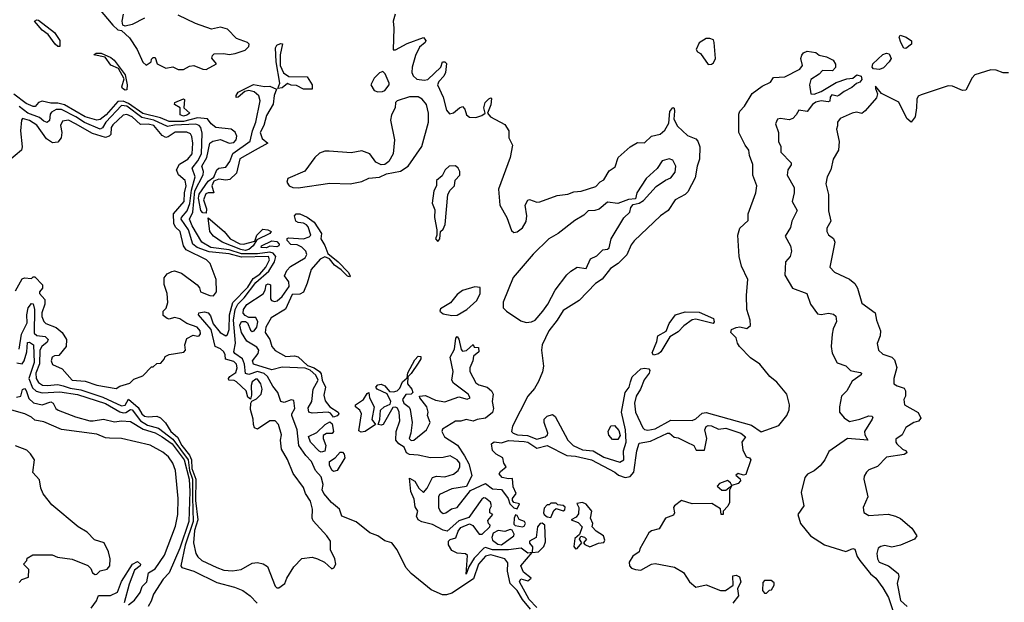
# Model space of a CAD drawing. Extents: x 2380107 to 2585170, y 384273 to 546161.
# Tile 121 of 256: x 2474369 to 2479942, y 498839 to 502134. Entities that reach past the tile are written whole.
import ezdxf

# ---------------------------------------------------------------- set-up
doc = ezdxf.new("R2010")
doc.units = 0

msp = doc.modelspace()

# ---------------------------------------------------------------- linework, layer by layer
at = {"layer": '0CON05XD'}
for points in [[(2474815, 502198.2), (2474895, 502102.5), (2474925, 502076.7), (2474945, 502072.5), (2474990.8, 502030.8), (2475034.5, 501964.5), (2475065, 501893.3), (2475085, 501876.7), (2475112.5, 501895), (2475115, 501910), (2475125, 501920), (2475135, 501920), (2475146.7, 501885), (2475195, 501858.8), (2475235, 501866.7), (2475265, 501852.5), (2475295, 501852)], [(2475075, 502142.5), (2475005, 502107.5), (2474965, 502097.5), (2474953, 502103), (2474948.8, 502125), (2474955.6, 502165)], [(2475295, 501852), (2475329.5, 501870.5), (2475355, 501874.2), (2475405, 501854), (2475425, 501852.9), (2475482.5, 501885), (2475457, 501917), (2475459.3, 501930.7), (2475469.3, 501940.7), (2475525, 501943.3), (2475555, 501936.2), (2475588.3, 501941.7), (2475645, 501961.2), (2475665, 501982.5), (2475666.7, 501995), (2475657.5, 502005), (2475595, 502026.7), (2475545, 502080.4), (2475505, 502090.9), (2475455, 502081.1), (2475363.1, 502113.1), (2475265, 502159.1)], [(2476494.7, 502165), (2476482.2, 502125), (2476486.6, 502085), (2476483, 501963), (2476495, 501962.5), (2476561.3, 501998.7), (2476655, 502032.5), (2476666.7, 502016.7), (2476663.3, 502005), (2476631.5, 501978.5), (2476608.2, 501931.8), (2476590.5, 501865), (2476588.5, 501835), (2476595.4, 501815.4), (2476617.4, 501797.4), (2476658.7, 501791.3), (2476678.8, 501795), (2476753.3, 501865), (2476762.5, 501895), (2476775, 501896), (2476785, 501886.7), (2476778.6, 501835), (2476768.9, 501815), (2476741.9, 501785), (2476734.5, 501765), (2476765.5, 501695), (2476785, 501622.5), (2476802.3, 501602.3), (2476825, 501606.2), (2476857.5, 501635), (2476875, 501642.5), (2476887.7, 501627.7), (2476897.5, 501595), (2476915, 501582.5), (2476950.7, 501580.7), (2476985, 501591.2), (2477002.5, 501605), (2476996.2, 501636.2), (2477004.2, 501665), (2477025, 501686.7), (2477035, 501692.5), (2477038.8, 501688.8), (2477035, 501652.5), (2477017.5, 501605), (2477033.3, 501585), (2477115, 501541.4), (2477137.1, 501505), (2477138.2, 501465), (2477159, 501425), (2477145.8, 501355), (2477078.2, 501175), (2477086.7, 501085), (2477126.7, 501015), (2477151.7, 500941.7), (2477165, 500930), (2477185, 500934.2), (2477215, 500957.5), (2477235, 500993.3), (2477240, 501025), (2477229.2, 501085), (2477245, 501113.8), (2477255, 501117.5), (2477295, 501101.8), (2477313.4, 501103.4), (2477410.6, 501139.4), (2477472.2, 501147.8), (2477505, 501161.1), (2477546.4, 501163.6), (2477630.2, 501189.8), (2477655, 501216.7), (2477675, 501227.5), (2477705, 501278.8), (2477739.3, 501300.7), (2477755.5, 501355), (2477824.5, 501415), (2477865, 501438.5), (2477905, 501437.5), (2477944, 501476), (2477994.4, 501485.6), (2478020.9, 501509.1), (2478042.3, 501547.7), (2478048.8, 501615), (2478065, 501636.7), (2478072.5, 501632.5), (2478075.7, 501615.7), (2478070.7, 501570.7), (2478092, 501532), (2478149.5, 501479.5), (2478195, 501460.6), (2478207.1, 501447.1), (2478218.2, 501415), (2478216.8, 501345), (2478202.9, 501305), (2478191.2, 501238.8), (2478150.2, 501159.8), (2478135, 501144.4), (2478079.4, 501115), (2478039.2, 501055), (2477995.6, 501025), (2477847.1, 500882.9), (2477829.7, 500860.3), (2477805, 500804.3), (2477755.4, 500755), (2477713.1, 500726.9), (2477665, 500666.2), (2477628.5, 500641.5), (2477535, 500546.2), (2477445, 500490), (2477411.2, 500435), (2477363.5, 500375), (2477326.9, 500295), (2477323.1, 500265), (2477333.5, 500175), (2477327.5, 500142.5), (2477305, 500088), (2477282.3, 500047.7), (2477244.7, 500005), (2477158.8, 499835), (2477153.3, 499805), (2477161.9, 499795), (2477186.7, 499785), (2477242.1, 499782.1), (2477295, 499761.1), (2477343.3, 499775), (2477356.2, 499785), (2477358, 499795), (2477337.5, 499855), (2477338, 499875), (2477355, 499891.4), (2477385, 499900), (2477399.1, 499889.1), (2477471.8, 499755), (2477501.1, 499725), (2477555, 499700.2), (2477615, 499695.3), (2477675, 499659.7), (2477765, 499631.8), (2477788.1, 499645), (2477786.7, 499695), (2477801.4, 499745), (2477798.5, 499815), (2477774.4, 499915), (2477795.7, 500025), (2477818.9, 500055), (2477826.7, 500085), (2477835, 500113.3), (2477885, 500158.8), (2477905, 500163.8), (2477929.3, 500159.3), (2477935, 500150), (2477932.5, 500135), (2477903.1, 500096.9), (2477883.3, 500045), (2477857.7, 500005), (2477848, 499965), (2477854.8, 499914.8), (2477895, 499826.2), (2477905.7, 499815.7), (2477925, 499812.2), (2477965, 499820.7), (2478055, 499868.8), (2478175, 499867.5), (2478195, 499875.8), (2478231.7, 499908.3), (2478255, 499911.4), (2478510.3, 499840.3), (2478565, 499802.5), (2478665, 499838.6), (2478710.6, 499895), (2478725, 499927.5), (2478726.1, 499955), (2478711.2, 500015), (2478655, 500084.4), (2478614.4, 500115), (2478558, 500185), (2478505, 500222), (2478443.8, 500285), (2478431.2, 500305), (2478423.8, 500335), (2478393.3, 500365), (2478398, 500382), (2478425, 500393.1), (2478445, 500396.9), (2478485, 500387.8), (2478504.4, 500405), (2478502.5, 500435), (2478484.4, 500495), (2478482.2, 500575), (2478491.1, 500665), (2478455, 500740), (2478440.4, 500795), (2478432.8, 500915), (2478444.7, 500955.3), (2478491.7, 500998.3), (2478492.5, 501035), (2478535.7, 501154.3), (2478542, 501195), (2478518.5, 501255), (2478518.5, 501315), (2478500, 501365), (2478496.4, 501396.4), (2478474.5, 501424.5), (2478438.5, 501495), (2478439.4, 501599.4), (2478445, 501616), (2478470.8, 501645), (2478515, 501716.2), (2478571.7, 501758.3), (2478618.8, 501781.2), (2478635, 501807.5), (2478699.3, 501810.7), (2478785, 501853.8), (2478798.8, 501875), (2478790, 501915), (2478795, 501932.5), (2478805, 501946.2), (2478826, 501956), (2478875, 501947.5), (2478894.1, 501934.1), (2478935, 501923.8), (2478972.5, 501905), (2478987, 501883), (2478987, 501863), (2478970, 501845), (2478913, 501847), (2478893.3, 501825), (2478846.7, 501795), (2478838.8, 501765), (2478847.5, 501715), (2478865, 501713.5), (2478905, 501727.9), (2478990.5, 501779.5), (2479051.3, 501798.7), (2479085, 501802.5), (2479107.4, 501822.6), (2479130.8, 501815), (2479135.8, 501795), (2479125, 501780.5), (2479105, 501772.9), (2479079.6, 501750.4), (2479035, 501727.8), (2479005.8, 501704.2), (2478995, 501701.2), (2478965, 501708.8), (2478956.2, 501695), (2478955, 501673.8), (2478945, 501668.8), (2478905.6, 501675.6), (2478875, 501666.8), (2478856.6, 501653.4), (2478826, 501615), (2478778.8, 501621.2), (2478763.1, 501595), (2478745, 501575.7), (2478725, 501568.1), (2478675, 501575.8), (2478658.8, 501571.2), (2478646.7, 501545), (2478663.3, 501495), (2478663.3, 501445), (2478676.4, 501416.4), (2478677.5, 501385), (2478735.6, 501325), (2478736.3, 501313.7), (2478716.9, 501285), (2478712.5, 501255), (2478752, 501185), (2478752.5, 501155), (2478742, 501105), (2478770, 501055), (2478739.2, 500995), (2478731.7, 500958.3), (2478700.7, 500909.3), (2478732, 500855), (2478737.5, 500825), (2478729.2, 500795), (2478702.5, 500765), (2478699.7, 500689.7), (2478742.5, 500615), (2478823.3, 500585), (2478844.5, 500524.5), (2478885, 500470), (2478905, 500466.7), (2478946.1, 500473.9), (2478975, 500467.5), (2478987.9, 500457.9), (2478992.7, 500427.3), (2478973.3, 500385), (2478967.5, 500355), (2478962, 500285), (2478968.3, 500248.3), (2478995, 500192.5), (2479045, 500176.9), (2479070.6, 500150.6), (2479095, 500144.5)], [(2474585, 501981.9), (2474568.6, 501995), (2474530.8, 502050.8), (2474495, 502074), (2474452.5, 502125), (2474465, 502133.3), (2474475, 502131.2), (2474565, 502061.2), (2474595.5, 502015.5), (2474595, 501982), (2474585, 501981.9)], [(2479385, 501971.2), (2479373.6, 501973.6), (2479356.7, 502005), (2479347.5, 502035), (2479353.3, 502046.7), (2479385.7, 502035.7), (2479416.2, 502015), (2479416.2, 501995), (2479385, 501971.2)], [(2476025, 501740), (2475975, 501740), (2475935, 501762.5), (2475905, 501763.3), (2475885, 501773.3), (2475855, 501748.8), (2475830, 501745), (2475841.4, 501775), (2475820, 501895), (2475816.1, 501973.9), (2475825, 501990), (2475845, 502000), (2475856.7, 501996.7), (2475843.3, 501935), (2475843.3, 501875), (2475862.5, 501832.5), (2475891.7, 501811.7), (2475995, 501810), (2476023.3, 501765), (2476025, 501740)], [(2478265, 501880), (2478285, 501882.5), (2478295, 501890), (2478306.7, 501915), (2478300, 502005), (2478295, 502020), (2478275, 502027.5), (2478255, 502026.7), (2478215, 502003.3), (2478197.5, 501965), (2478205, 501952.5), (2478223, 501943), (2478265, 501880)], [(2474965, 501734.4), (2474950.6, 501745), (2474947.8, 501755), (2474959.2, 501799.2), (2474927.5, 501857.5), (2474885, 501875.7), (2474852.2, 501922.2), (2474787.5, 501935), (2474802.5, 501945), (2474830, 501945), (2474885, 501920), (2474902.9, 501905), (2474965, 501822.5), (2474977.7, 501765), (2474975, 501737.5), (2474965, 501734.4)], [(2479235, 501851.8), (2479202.2, 501855), (2479194.1, 501865), (2479196.9, 501885), (2479253.8, 501936.2), (2479275, 501943.8), (2479290.7, 501940.7), (2479301.2, 501915), (2479290, 501895), (2479257.7, 501862.3), (2479235, 501851.8)], [(2476395, 501726.7), (2476423, 501727), (2476435, 501733.3), (2476460, 501765), (2476460, 501775), (2476437, 501827), (2476425, 501840), (2476405, 501832.5), (2476375, 501803.3), (2476356.2, 501765), (2476375, 501733.8), (2476395, 501726.7)], [(2479965, 501832.5), (2479936.1, 501833.9), (2479895, 501849.1), (2479865, 501850.9), (2479775, 501822.1), (2479760, 501805), (2479723.3, 501735), (2479705, 501732.7), (2479647.9, 501757.9), (2479625, 501759.2), (2479470.9, 501709.1), (2479455, 501701.2), (2479446, 501685), (2479445.6, 501635), (2479436.7, 501585), (2479415, 501554.2), (2479389.5, 501575), (2479345, 501666.7), (2479247, 501717), (2479213, 501757), (2479212, 501745), (2479224.2, 501715), (2479218.6, 501691.4), (2479155, 501617.5), (2479135, 501602.5), (2479105, 501610), (2479080, 501605), (2479012.5, 501575), (2478997.5, 501555), (2478997, 501533), (2478992.5, 501515), (2479006.2, 501445), (2479003.3, 501395), (2478973.3, 501345), (2478960, 501285), (2478938.6, 501245), (2478931.9, 501205), (2478946, 501145), (2478947.3, 501052.7), (2478960, 500995), (2478936.7, 500955), (2478936.7, 500935), (2478946.7, 500916.7), (2478975.8, 500895.8), (2478983.3, 500875), (2478953.8, 500735), (2478980, 500705), (2479065, 500666), (2479095, 500642), (2479110, 500615), (2479135, 500531.2), (2479211.1, 500475), (2479218, 500435), (2479241.2, 500375), (2479240, 500345), (2479223, 500303), (2479230, 500265), (2479255, 500241.2), (2479305, 500225.8), (2479320.9, 500210.9), (2479334.1, 500165.9), (2479317.5, 500105), (2479317.5, 500075), (2479335, 500062.5), (2479375, 500050), (2479382.5, 500035), (2479382.5, 500005), (2479372.5, 499985), (2479377.5, 499955), (2479455, 499912), (2479469.1, 499880.9), (2479457.1, 499862.9), (2479430, 499855), (2479385, 499826.7), (2479363.3, 499785), (2479328.3, 499761.7), (2479327.5, 499745), (2479334.2, 499735), (2479365, 499705.6), (2479385.8, 499695), (2479390, 499685), (2479375, 499674.5), (2479275, 499660), (2479225, 499607.5), (2479175, 499587.5), (2479162.5, 499575), (2479148.3, 499551.7), (2479147.5, 499535), (2479170, 499435), (2479142.5, 499375), (2479147, 499347), (2479175, 499330), (2479283.6, 499336.4), (2479326.4, 499326.4), (2479355, 499312.5), (2479417.7, 499257.7), (2479447.5, 499215), (2479433.6, 499196.4), (2479355, 499161.2), (2479305, 499150), (2479265, 499160), (2479243.3, 499155), (2479228.8, 499145), (2479221.2, 499115), (2479224.3, 499085), (2479233.8, 499065), (2479285.6, 499045.6), (2479341.2, 499001.2), (2479345.8, 498985), (2479335.6, 498945), (2479355, 498848.8), (2479391.1, 498815)], [(2475425, 501040), (2475405, 501041.9), (2475393.3, 501055), (2475380.5, 501125), (2475385, 501146.7), (2475435, 501221.5), (2475466.7, 501243.3), (2475485.5, 501285), (2475496, 501294), (2475535, 501300), (2475558.4, 501331.6), (2475575, 501377.8), (2475673.3, 501446.7), (2475686.4, 501505), (2475705.9, 501554.1), (2475730.7, 501675), (2475722.9, 501702.9), (2475696.6, 501726.6), (2475665, 501732.7), (2475642.3, 501727.7), (2475605, 501695.7), (2475594.4, 501694.4), (2475593.3, 501705), (2475605, 501724.2), (2475693, 501767), (2475755, 501756.7), (2475785, 501758.6), (2475821.7, 501741.7), (2475808.5, 501705), (2475804.1, 501655.9), (2475765, 501591.2), (2475751.1, 501535), (2475729.1, 501495), (2475741.8, 501461.8), (2475772.5, 501435), (2475702.5, 501395), (2475615, 501346.9), (2475596.5, 501265), (2475559.1, 501230.9), (2475535, 501225.7), (2475495, 501232.2), (2475468.5, 501221.5), (2475456.7, 501195), (2475467.5, 501155), (2475435, 501154.4), (2475421.5, 501148.5), (2475408.8, 501115), (2475425.4, 501065), (2475425, 501040)], [(2477260.3, 498800.3), (2477215.5, 498855), (2477185, 498905.8), (2477145.2, 498945.2), (2477129.6, 499015), (2477132.1, 499062.1), (2477115, 499085.3), (2477035, 499106.5), (2477005, 499100), (2476965.3, 499055), (2476938, 498972), (2476815, 498891), (2476785, 498880.4), (2476761.5, 498881.5), (2476698.4, 498908.4), (2476585, 499001.8), (2476555.3, 499035), (2476506.1, 499136.1), (2476475.4, 499175), (2476435, 499186.2), (2476395, 499214.6), (2476351.5, 499231.5), (2476273.8, 499293.8), (2476191.2, 499325), (2476179.1, 499365), (2476133.8, 499403.8), (2476089.5, 499455), (2476080.5, 499475), (2476085.7, 499505), (2476075, 499548), (2476042.5, 499585), (2476020.8, 499635), (2475988.5, 499668.5), (2475949.2, 499725), (2475939.5, 499815), (2475908.9, 499895), (2475908.6, 499905), (2475926.1, 499935), (2475920.7, 499980.7), (2475905, 499984.4), (2475865, 499969.2), (2475846.2, 499975), (2475830, 500025), (2475800.7, 500060.7), (2475772.3, 500115), (2475752.5, 500132.5), (2475715, 500143.2), (2475665, 500127.4), (2475647.5, 500132.5), (2475640.4, 500185), (2475629.6, 500215), (2475586, 500245), (2475581.7, 500255), (2475590.5, 500305), (2475579, 500435), (2475589.3, 500495), (2475603.3, 500525), (2475638.7, 500561.3), (2475705, 500647.5), (2475779.3, 500710.7), (2475811.9, 500765), (2475817.7, 500795), (2475803.6, 500813.6), (2475785, 500819.7), (2475715, 500810.4), (2475625, 500809.4), (2475555, 500831.6), (2475450, 500845), (2475400.5, 500875), (2475345, 500968.8), (2475330.8, 501005), (2475348.8, 501045), (2475359.6, 501165), (2475406.8, 501256.8), (2475408.5, 501275), (2475399.2, 501305), (2475427.1, 501355), (2475444.3, 501435.7), (2475462.4, 501447.6), (2475505, 501455.3), (2475555, 501434.8), (2475580.7, 501439.3), (2475594.1, 501455), (2475598.2, 501475), (2475588.2, 501498.2), (2475565, 501514.6), (2475479.2, 501525), (2475452.2, 501545), (2475432.7, 501572.7), (2475375, 501578.1), (2475295, 501558.5), (2475215, 501558.3), (2475165, 501578.6), (2475065, 501604.1), (2474985, 501660.2), (2474955, 501672.7), (2474925, 501670.4), (2474858.6, 501595), (2474825, 501570), (2474805, 501564.8), (2474738.8, 501585), (2474622.9, 501652.9), (2474585, 501662.2), (2474545, 501661.2), (2474495, 501673.3), (2474475.8, 501665), (2474457.2, 501642.8), (2474445, 501642.5), (2474405, 501660.7), (2474335, 501713.3)], [(2475945, 501183.6), (2476125, 501208.6), (2476240, 501205), (2476305, 501218.8), (2476345, 501236.7), (2476405, 501243.3), (2476445, 501262.5), (2476525, 501278), (2476568, 501305), (2476645, 501417.5), (2476683.6, 501553.6), (2476682, 501605), (2476671.2, 501655), (2476646.2, 501685), (2476625, 501698), (2476575, 501698), (2476504.6, 501675.4), (2476495.8, 501665), (2476493.3, 501635), (2476472.5, 501595), (2476466.7, 501565), (2476490, 501455), (2476482.5, 501375), (2476457.3, 501332.7), (2476436.1, 501313.9), (2476415, 501312.5), (2476385, 501327.5), (2476350, 501375), (2476305, 501391.2), (2476245, 501380), (2476120.5, 501389.5), (2476095, 501390), (2476065, 501378.2), (2476039.1, 501355), (2475982, 501278), (2475885.8, 501235), (2475880, 501215), (2475894, 501195), (2475914.6, 501184.6), (2475945, 501183.6)], [(2474365, 500270), (2474379.5, 500355), (2474410.4, 500419.6), (2474408.7, 500465), (2474416.5, 500503.5), (2474435, 500528.8), (2474445, 500527.3), (2474452.6, 500495), (2474450.3, 500360.3), (2474465, 500347.1), (2474512.2, 500342.2), (2474530, 500325), (2474525, 500310.8), (2474494.7, 500285), (2474482, 500265), (2474481.7, 500188.3), (2474460.4, 500135), (2474461.6, 500105), (2474475, 500081.3), (2474497.3, 500067.3), (2474525, 500064.1), (2474585, 500070.2), (2474615, 500062.4), (2474655, 500048.9), (2474715, 500040.2), (2474838.8, 499998.8), (2474945, 499950), (2474965, 499953.4), (2474985, 499988.1), (2475039.6, 499939.6), (2475059.6, 499905), (2475075, 499892), (2475095, 499887.7), (2475145, 499891.3), (2475165, 499882.3), (2475194, 499854), (2475224.7, 499805), (2475262.3, 499772.3), (2475286.6, 499725), (2475330.3, 499670.3), (2475341.6, 499645), (2475343.2, 499595), (2475366.2, 499535), (2475364.3, 499415), (2475376.5, 499305), (2475358.4, 499245), (2475352.7, 499175), (2475365.6, 499115), (2475376.9, 499095), (2475399.2, 499075), (2475485.4, 499035.4), (2475525, 499020.6), (2475574.2, 499015.8), (2475622.5, 499025), (2475685, 499060), (2475715, 499063.3), (2475746.4, 499056.4), (2475770.7, 499040.7), (2475815, 498930), (2475825, 498920), (2475835, 498920), (2475870, 498945), (2475880, 498975), (2475921.2, 499038.8), (2475965, 499086.2), (2476024.1, 499094.1), (2476055, 499084.2), (2476093.3, 499065), (2476135, 499027.5), (2476146.4, 499033.6), (2476157.5, 499055), (2476153.3, 499085), (2476127.5, 499135), (2476127.5, 499185), (2476107.5, 499215), (2476029.3, 499299.3), (2476023.3, 499315), (2476026.7, 499365), (2476015, 499410), (2475986.7, 499455), (2475975, 499487.5), (2475916.4, 499566.4), (2475885, 499646.7), (2475850, 499705), (2475845.8, 499755), (2475850.8, 499785), (2475834.3, 499845), (2475815, 499864.3), (2475785, 499865.4), (2475715, 499817.7), (2475698.1, 499825), (2475692.1, 499845), (2475691.1, 499875), (2475675, 499930), (2475676.2, 499965), (2475683, 499977), (2475709.8, 499990.2), (2475734.6, 500015.4), (2475741.8, 500045), (2475734.5, 500075), (2475715, 500100), (2475705, 500101.5), (2475684.6, 500085), (2475678.4, 500065), (2475680.3, 500009.7), (2475675, 499987.5), (2475659.4, 499999.4), (2475650, 500035), (2475595, 500085.5), (2475582.5, 500092.5), (2475552, 500095), (2475550.4, 500105), (2475558.2, 500115), (2475591.5, 500138.5), (2475599.7, 500165), (2475596.5, 500185), (2475580.1, 500200.1), (2475533.3, 500213.3), (2475532.4, 500237.6), (2475524.6, 500255), (2475505, 500272.7), (2475474.7, 500284.7), (2475452.5, 500382.5), (2475381.4, 500465), (2475383.3, 500475), (2475392.7, 500477.3), (2475415, 500481.3), (2475436, 500476), (2475449.5, 500459.5), (2475464.1, 500414.1), (2475504.4, 500365), (2475535, 500346.4), (2475545, 500353.1), (2475555, 500382.5), (2475556.3, 500463.7), (2475574.8, 500535), (2475659.2, 500620.8), (2475690.4, 500669.6), (2475728.3, 500695), (2475762, 500735), (2475782.2, 500775), (2475776.7, 500795), (2475625, 500790.9), (2475555, 500809.1), (2475440.5, 500820.5), (2475372.9, 500845), (2475348.4, 500865), (2475323.4, 500945), (2475282.4, 501005), (2475284.4, 501015.6), (2475317.1, 501053), (2475332.7, 501095), (2475340.7, 501169.3), (2475362.3, 501245), (2475345.3, 501295), (2475377.9, 501335), (2475397.5, 501375), (2475401.7, 501491.7), (2475394.4, 501524.4), (2475385, 501535.8), (2475365, 501542.8), (2475245, 501538), (2475205, 501529.3), (2475128.7, 501565), (2475060.9, 501580.9), (2474975, 501644.3), (2474945, 501648.6), (2474856.7, 501555), (2474838.1, 501521.9), (2474824.4, 501515.6), (2474735, 501552.3), (2474686.7, 501585), (2474605, 501626.5), (2474575, 501625.9), (2474549.1, 501610.9), (2474540.8, 501599.2), (2474536.7, 501563.3), (2474525, 501552.5), (2474505, 501560), (2474480.5, 501580.5), (2474415, 501605.2), (2474365, 501642.6)], [(2475295, 501587.5), (2475277.8, 501595), (2475276.2, 501635), (2475244.5, 501654.5), (2475246.2, 501665), (2475295, 501685.6), (2475302.3, 501682.3), (2475298.6, 501635), (2475331.4, 501605), (2475315, 501593.3), (2475295, 501587.5)], [(2474345, 500600), (2474382.7, 500667.3), (2474395, 500673.3), (2474435, 500670), (2474445, 500680), (2474455, 500680), (2474497.5, 500635), (2474497.5, 500615), (2474480, 500595), (2474481.2, 500585), (2474510.7, 500550.7), (2474511.2, 500525), (2474494.6, 500475), (2474494.6, 500455), (2474505, 500426.2), (2474516.7, 500415), (2474575, 500393.3), (2474610, 500365), (2474633.3, 500325), (2474632.5, 500285), (2474590, 500235), (2474565, 500232.5), (2474552.5, 500225), (2474547.5, 500205), (2474553.6, 500183.6), (2474608.8, 500158.8), (2474665.6, 500095.6), (2474739.7, 500089.7), (2474805, 500067.1), (2474915, 500048.8), (2474935, 500061.2), (2474991.7, 500078.3), (2475015, 500100), (2475065, 500120), (2475115, 500170), (2475125, 500170), (2475145, 500190), (2475168.3, 500191.7), (2475187, 500213), (2475191.7, 500228.3), (2475215, 500240), (2475297, 500253), (2475307.5, 500265), (2475303.3, 500295), (2475315, 500330), (2475350.7, 500349.3), (2475375, 500343.3), (2475385, 500346.7), (2475392, 500358), (2475390, 500375), (2475373.3, 500395), (2475315.6, 500415.6), (2475275, 500442), (2475245, 500448.8), (2475215, 500440), (2475203, 500443), (2475181.7, 500461.7), (2475180, 500485), (2475197, 500503), (2475207.5, 500535), (2475203.3, 500585), (2475187, 500637), (2475187, 500673), (2475203.6, 500696.4), (2475230.7, 500709.3), (2475245, 500712.5), (2475285, 500700), (2475372.5, 500635), (2475386.7, 500616.7), (2475392.5, 500595), (2475445, 500573.3), (2475465, 500572.5), (2475482.5, 500595), (2475480, 500665), (2475446.7, 500755), (2475426.2, 500775), (2475311.7, 500831.7), (2475296.7, 500855), (2475277.3, 500935), (2475250.5, 500960.5), (2475241.7, 500981.7), (2475238.4, 501035), (2475299.1, 501105), (2475301.5, 501155), (2475311.8, 501195), (2475305.6, 501225), (2475266.7, 501256.7), (2475255.5, 501285), (2475273.1, 501316.9), (2475320.6, 501345), (2475344.4, 501375), (2475349.5, 501435), (2475343.4, 501473.4), (2475335, 501488.8), (2475315, 501497.5), (2475248.2, 501498.2), (2475209.3, 501470.7), (2475195, 501467.2), (2475175, 501479.2), (2475127.3, 501535), (2475095, 501543.2), (2475051.6, 501541.6), (2475005, 501583.5), (2474975, 501596.7), (2474955, 501594.2), (2474895, 501538.5), (2474886.7, 501523.3), (2474884.6, 501485), (2474875.3, 501474.7), (2474855, 501467.5), (2474779.9, 501489.9), (2474685.4, 501545), (2474645, 501566), (2474610.9, 501559.1), (2474600.4, 501535), (2474607.5, 501495), (2474604.4, 501465), (2474585, 501440.8), (2474555, 501437.1), (2474519.8, 501459.8), (2474465, 501536.9), (2474425, 501564.1), (2474384.2, 501575), (2474378.2, 501565), (2474374, 501505), (2474382.9, 501415), (2474379.6, 501395), (2474306.5, 501335)], [(2476735, 500880), (2476747.5, 500895), (2476750, 500935), (2476765, 500950), (2476776.2, 500975), (2476792.5, 501145), (2476805, 501170), (2476830, 501195), (2476833, 501227), (2476860, 501255), (2476860, 501275), (2476850, 501295), (2476835, 501307.5), (2476800, 501305), (2476777.5, 501285), (2476759.3, 501250.7), (2476727.5, 501225), (2476727.5, 501195), (2476713.3, 501165), (2476703.8, 501096.2), (2476718.3, 501058.3), (2476717.5, 501015), (2476730, 500945), (2476730, 500915), (2476722.5, 500895), (2476735, 500880)], [(2477235, 500420.8), (2477265, 500424.3), (2477285.8, 500435), (2477328.9, 500485), (2477357.5, 500525), (2477400, 500605), (2477465, 500691.2), (2477487.7, 500712.3), (2477525, 500733.3), (2477575, 500727.5), (2477599.2, 500780.8), (2477635, 500798), (2477668.5, 500831.5), (2477695, 500835.8), (2477705, 500843.8), (2477716.2, 500895), (2477787.7, 501012.3), (2477822.5, 501045), (2477828.3, 501071.7), (2477841.7, 501088.3), (2477875, 501096.7), (2477898.8, 501111.2), (2477970.5, 501189.5), (2478023.9, 501226.1), (2478055, 501240), (2478078.3, 501271.7), (2478082.5, 501305), (2478065, 501340), (2478045, 501346.2), (2478005, 501336), (2477977.1, 501292.9), (2477913.8, 501235), (2477862.5, 501155), (2477855, 501120), (2477815, 501117.5), (2477755, 501093.8), (2477695, 501101.9), (2477647.8, 501062.2), (2477624.1, 501054.1), (2477586.4, 501053.6), (2477562.5, 501027.5), (2477511.2, 500998.8), (2477416.7, 500925), (2477363.3, 500895), (2477275, 500808.6), (2477162.5, 500675), (2477105.9, 500535.9), (2477106.2, 500505), (2477123.8, 500485), (2477205, 500430), (2477235, 500420.8)], [(2476145, 499885.7), (2476128, 499908), (2476115, 499914.5), (2476025, 499908.2), (2476004.5, 499915), (2476000.8, 499939.2), (2476021.5, 499975), (2476030, 500045), (2476057.5, 500095), (2476045, 500122.9), (2476012.5, 500152.5), (2475985, 500163.6), (2475855, 500168.1), (2475795, 500153.2), (2475691.9, 500185), (2475687.1, 500205), (2475718, 500245), (2475722.5, 500265), (2475711.9, 500281.9), (2475655, 500316.2), (2475625, 500364.3), (2475614.2, 500405.8), (2475625, 500427.5), (2475647.7, 500427.7), (2475658.6, 500418.6), (2475675, 500377.5), (2475685, 500370), (2475695, 500373.8), (2475711.4, 500395), (2475716.7, 500425), (2475705, 500450), (2475665, 500450), (2475645, 500461.2), (2475634.5, 500474.5), (2475635.5, 500495), (2475655, 500523.3), (2475746.4, 500583.6), (2475758.6, 500605), (2475764.2, 500635), (2475775, 500639.2), (2475788, 500635), (2475787.8, 500555), (2475794.7, 500544.7), (2475810.7, 500539.3), (2475826.4, 500543.6), (2475855, 500568.2), (2475893.4, 500625), (2475891.3, 500651.3), (2475866.9, 500685), (2475880, 500715), (2475901.7, 500738.3), (2475983.7, 500786.4), (2475994.6, 500805), (2475988.2, 500825), (2475965, 500847.9), (2475939.9, 500859.9), (2475903.3, 500863.3), (2475883.5, 500885), (2475883.6, 500896.4), (2475890.7, 500899.3), (2475975, 500893.5), (2476006.7, 500905), (2476016.7, 500915), (2476001.7, 500961.7), (2475992.7, 500972.7), (2475975, 500983.8), (2475945, 500986), (2475931.2, 500995), (2475923.8, 501025), (2475934.1, 501035.9), (2475955, 501035.7), (2475995, 501017.5), (2476035, 500989.2), (2476077.5, 500925), (2476073.8, 500895), (2476096.7, 500856.7), (2476112.1, 500812.1), (2476171.4, 500765), (2476228, 500705), (2476238.8, 500685), (2476235, 500680), (2476225, 500682.5), (2476188.9, 500718.9), (2476150, 500745), (2476121.5, 500781.5), (2476095, 500793.3), (2476070.1, 500779.9), (2476018.7, 500721.3), (2475996, 500644), (2475975, 500592.5), (2475955, 500581.4), (2475911.3, 500578.7), (2475873.2, 500496.8), (2475791.6, 500448.4), (2475761.1, 500395), (2475757.7, 500365), (2475784.6, 500325), (2475796.2, 500285), (2475815, 500262.9), (2475875, 500229.4), (2475925, 500233.5), (2475945, 500226.8), (2475998.3, 500178.3), (2476035.7, 500165), (2476065, 500144.4), (2476075, 500130), (2476080.4, 500095), (2476100, 500055), (2476089.6, 500010.4), (2476098, 499978), (2476123.6, 499943.6), (2476170.6, 499915), (2476174.4, 499905), (2476165, 499892.7), (2476145, 499885.7)], [(2475645, 500828.9), (2475620, 500835), (2475515.7, 500875), (2475465, 500908.9), (2475445.4, 500935), (2475435, 501012.5), (2475525.8, 500935), (2475560, 500895), (2475615, 500866.5), (2475635, 500864.5), (2475699.3, 500880.7), (2475710.8, 500915), (2475745, 500948.5), (2475773.3, 500945), (2475791.2, 500935), (2475783.8, 500925), (2475711.2, 500888.8), (2475690.8, 500855), (2475665, 500834.2), (2475645, 500828.9)], [(2475765, 500844.3), (2475736, 500845), (2475738, 500855), (2475795, 500882.2), (2475825, 500879.5), (2475837.8, 500865), (2475835.8, 500855), (2475825, 500850), (2475785, 500852.3), (2475765, 500844.3)], [(2476815, 500461.2), (2476845, 500463.3), (2476900, 500495), (2476956.7, 500545), (2476976, 500585), (2476975, 500620), (2476945, 500622), (2476875, 500602.5), (2476845, 500578.8), (2476807.1, 500532.9), (2476750.7, 500499.3), (2476747.5, 500485), (2476765, 500470), (2476815, 500461.2)], [(2477956.7, 500236.7), (2477949.3, 500249.3), (2477975.8, 500314.2), (2477980.8, 500345), (2478027.2, 500372.8), (2478045, 500416.2), (2478080, 500465), (2478135, 500480.6), (2478215, 500479.5), (2478295, 500443.3), (2478300, 500425), (2478293.8, 500416.2), (2478195, 500439.2), (2478174.2, 500435.8), (2478127.6, 500402.4), (2478095, 500368.6), (2478049.5, 500340.5), (2477998, 500255), (2477985, 500244), (2477956.7, 500236.7)], [(2474353, 500193), (2474383.3, 500186.7), (2474394.8, 500205.2), (2474408.3, 500255), (2474412.4, 500307.6), (2474425, 500310), (2474446.9, 500295), (2474451, 500195), (2474420, 500105), (2474441.8, 500051.8), (2474462, 500032), (2474495, 500024.2), (2474595, 500029), (2474695, 500013.8), (2474855, 499963.5), (2474935, 499915.5), (2474955, 499909.4), (2474968.6, 499911.4), (2474995, 499928.9), (2475005, 499927), (2475052, 499865), (2475091.3, 499841.3), (2475155, 499824.3), (2475235, 499762), (2475322.2, 499645), (2475329, 499585), (2475347.6, 499535), (2475347.7, 499432.3), (2475351.3, 499295), (2475305, 499162.5), (2475281.4, 499045), (2475285.9, 499035.9), (2475355, 499014.3), (2475485, 498950), (2475585, 498923.5), (2475631.2, 498905), (2475674, 498875), (2475713.3, 498833.3)], [(2477295, 498809.8), (2477252.8, 498855), (2477197.5, 498955), (2477205, 498971.2), (2477245, 498960), (2477263.3, 498975), (2477219.7, 499009.7), (2477206.2, 499045), (2477270, 499120), (2477245, 499117.5), (2477207.5, 499145), (2477135.3, 499134.7), (2477045, 499135.7), (2477005, 499148.2), (2476995, 499144.7), (2476941.3, 499088.7), (2476911.1, 499038.9), (2476895, 498997.5), (2476903.4, 499103.4), (2476892.4, 499112.4), (2476845, 499117.3), (2476815, 499131.5), (2476795, 499163.3), (2476796.2, 499185), (2476805, 499193.8), (2476837.5, 499202.5), (2476849.7, 499240.3), (2476865, 499261.2), (2476915, 499282.5), (2476933, 499273), (2476970, 499225), (2476986.1, 499223.9), (2477030, 499265), (2477032.5, 499275), (2477022.5, 499285), (2477018.3, 499301.7), (2477047.5, 499335), (2477030, 499345), (2477030, 499365), (2477040, 499385), (2477034, 499405), (2477005, 499427.1), (2476995, 499429.2), (2476985, 499421.2), (2476911.2, 499318.8), (2476855, 499299.2), (2476789.1, 499240.9), (2476765, 499246.9), (2476705, 499278.3), (2476645, 499293), (2476623.5, 499305), (2476614.7, 499325), (2476621.4, 499355), (2476607.8, 499377.8), (2476601.7, 499421.7), (2476582.2, 499465), (2476575, 499540), (2476605, 499523.3), (2476628.8, 499485), (2476655, 499460), (2476675, 499483.3), (2476705.6, 499544.4), (2476727.3, 499552.7), (2476775, 499548.9), (2476825, 499562.7), (2476850.9, 499585), (2476860, 499605), (2476859.5, 499625), (2476844.3, 499645), (2476805, 499666.5), (2476765, 499657.5), (2476694.4, 499655.6), (2476625, 499671.1), (2476575, 499673.8), (2476558.5, 499685), (2476545, 499716.9), (2476514.6, 499734.6), (2476498.5, 499755), (2476499.5, 499805), (2476520.4, 499865), (2476516.2, 499915), (2476506.3, 499936.4), (2476495, 499941.8), (2476480.4, 499939.6), (2476426.7, 499845), (2476415, 499840.8), (2476397.5, 499845), (2476406.8, 499873.2), (2476411.1, 499925), (2476432.5, 499945), (2476465, 499959.2), (2476469.2, 499975), (2476448.3, 500018.3), (2476392, 500045), (2476384.3, 500055), (2476395, 500068.5), (2476415, 500071.5), (2476435, 500062.2), (2476461.8, 500031.8), (2476485, 500028.8), (2476506, 500035), (2476520.9, 500049.1), (2476535, 500086), (2476561.7, 500108.3), (2476565, 500136.7), (2476605, 500210), (2476625, 500230.8), (2476639.5, 500229.5), (2476638.6, 500215), (2476625, 500192), (2476585, 500132), (2476566.1, 500113.9), (2476564.2, 500075), (2476587.5, 500045), (2476593.8, 500025), (2476585, 500016.2), (2476555, 500014), (2476535.7, 499985), (2476542.2, 499965), (2476572.4, 499942.4), (2476579.7, 499929.7), (2476590.8, 499855), (2476582.2, 499795), (2476573.1, 499765), (2476585, 499753.3), (2476600, 499755), (2476671.2, 499815), (2476691.2, 499855), (2476677.5, 499895), (2476680, 499915), (2476672.5, 499945), (2476633.3, 499995), (2476632.5, 500005), (2476665, 500008.9), (2476721.9, 499981.9), (2476775, 499972.5), (2476855, 500000), (2476902, 499988), (2476918, 499995), (2476906.3, 500016.3), (2476825, 500077.5), (2476814.4, 500095), (2476821.9, 500145), (2476804.4, 500225), (2476829.2, 500270.8), (2476837, 500333), (2476845, 500342.5), (2476855, 500327.5), (2476868.3, 500268.3), (2476875, 500260), (2476897, 500263), (2476935, 500297.5), (2476941.7, 500281.7), (2476965, 500280), (2476967.5, 500255), (2476938.3, 500231.7), (2476933.8, 500205), (2476916.2, 500165), (2476917.5, 500145), (2476950, 500080), (2476968.2, 500068.2), (2477015, 500056.2), (2477039.5, 500035), (2477047.9, 500015), (2477043.3, 499975), (2477050.4, 499935)], [(2479095, 500144.5), (2479128.3, 500138.3), (2479133.8, 500135), (2479132, 500125), (2479081.1, 500088.9), (2479051, 500035), (2479020.8, 500005), (2479008.3, 499945), (2479009.7, 499915), (2479035, 499881.8), (2479065, 499862.2), (2479125, 499875.3), (2479175, 499893.9), (2479192.1, 499892.1), (2479197.1, 499885), (2479193.1, 499875), (2479151.2, 499805), (2479152.5, 499785), (2479170, 499755), (2479055, 499764.5), (2478948, 499692), (2478925.2, 499644.8), (2478899.4, 499610.6), (2478865, 499581.8), (2478827.2, 499562.8), (2478812.7, 499545), (2478791.2, 499458.8), (2478806.5, 499385), (2478773.5, 499335), (2478788.2, 499285), (2478844.5, 499215), (2478925, 499163.9), (2478984.6, 499144.6), (2479045, 499126), (2479085, 499143.8), (2479095, 499140), (2479108.3, 499098.3), (2479123.3, 499075), (2479185, 498999.4), (2479215.6, 498975), (2479255, 498920.8), (2479286.2, 498865), (2479318.9, 498768.9)], [(2474351.3, 499998.7), (2474375.8, 500004.2), (2474385, 500042.5), (2474395, 500047.9), (2474405, 500036.7), (2474420.6, 499990.6), (2474447.7, 499967.7), (2474495, 499955.2), (2474545, 499973.3), (2474558.6, 499965), (2474572.9, 499935), (2474585.6, 499925), (2474685, 499888.6), (2474765, 499865.3), (2474785, 499865.4), (2474843.7, 499873.7), (2474905, 499860), (2474945, 499864.4), (2474995, 499860.5), (2475068.3, 499818.3), (2475135, 499796.6), (2475175, 499775.2), (2475231.7, 499735), (2475298.8, 499645), (2475327.2, 499535), (2475331.4, 499465), (2475326, 499295), (2475275, 499144.5), (2475215.2, 499005), (2475180.1, 498969.9), (2475125.2, 498885), (2475112.9, 498845), (2475095.8, 498815)], [(2476301.3, 499801.3), (2476288.3, 499808.3), (2476303.5, 499905), (2476294.3, 499925), (2476268.8, 499945), (2476268.8, 499955), (2476313.9, 499986.1), (2476335, 500020), (2476345, 500025.6), (2476349.4, 499995), (2476374.6, 499945), (2476361.8, 499871.8), (2476382.5, 499845), (2476325, 499804.6), (2476301.3, 499801.3)], [(2474985, 498824.7), (2475018.7, 498851.3), (2475050, 498895), (2475062.1, 498927.9), (2475088.7, 498955), (2475097.5, 499005), (2475135, 499028.2), (2475187.8, 499105), (2475249.8, 499270.2), (2475264.4, 499335), (2475265.7, 499425), (2475250, 499585), (2475235.8, 499625.8), (2475210.9, 499660.9), (2475178.3, 499688.3), (2475107, 499727), (2474945, 499765.7), (2474876.8, 499766.8), (2474855, 499768.7), (2474805, 499789), (2474605, 499816.1), (2474505, 499859.4), (2474455, 499868.6), (2474436.5, 499886.5), (2474398.6, 499905), (2474297.8, 499932.2)], [(2477050.4, 499935), (2477045, 499912.5), (2477005, 499880), (2476957.2, 499872.8), (2476935, 499863.3), (2476895, 499872.2), (2476865, 499863.3), (2476835, 499863.3), (2476762.2, 499817.8), (2476758.6, 499805), (2476772.9, 499775), (2476846.8, 499726.8), (2476887.2, 499667.2), (2476911.7, 499621.7), (2476927.1, 499555), (2476897.1, 499492.9), (2476815, 499480), (2476745, 499448.8), (2476739.2, 499435), (2476739.4, 499375), (2476748.6, 499355), (2476765, 499341.4), (2476781.2, 499345), (2476812, 499368), (2476845.4, 499374.6), (2476919.8, 499470.2), (2477005, 499510), (2477045, 499480.8), (2477096.1, 499476.1), (2477134, 499425), (2477143.8, 499395), (2477165, 499373.3), (2477185, 499367.5), (2477197.5, 499395), (2477165, 499402.5), (2477157.5, 499415), (2477157.5, 499425), (2477178.8, 499455), (2477161.2, 499491.2), (2477158.3, 499538.3), (2477135, 499536.7), (2477100, 499545), (2477082.5, 499565), (2477090.7, 499579.3), (2477122.5, 499605), (2477110, 499625), (2477102.5, 499655), (2477065, 499676.7), (2477045, 499697.5), (2477040, 499735), (2477053.6, 499746.4), (2477095, 499740.6), (2477135, 499753.5), (2477225, 499748.6), (2477245, 499743.5), (2477295, 499711.2), (2477355, 499724.6), (2477465, 499668.6), (2477515, 499665.3), (2477605.8, 499645), (2477737.1, 499575), (2477758.3, 499558.3), (2477795.4, 499545.4), (2477825, 499550.8), (2477845.8, 499574.2), (2477862.2, 499695), (2477875, 499738.8), (2477939.4, 499750.6), (2478035.6, 499795.6), (2478046.7, 499795), (2478072.5, 499772.5), (2478095, 499768.6), (2478145, 499744), (2478185, 499726), (2478198.3, 499698.3), (2478245, 499700), (2478258, 499765), (2478247.5, 499815), (2478255, 499833.3), (2478265, 499838), (2478285, 499837.1), (2478325, 499817.5), (2478365.9, 499824.1), (2478451.2, 499795), (2478476.7, 499775), (2478457.1, 499745), (2478461.2, 499701.2), (2478480.7, 499660.7), (2478500, 499655), (2478506.7, 499645), (2478478.8, 499561.2), (2478465, 499557.5), (2478435, 499566.7), (2478421.7, 499558.3), (2478446.7, 499536.7), (2478448.8, 499525), (2478435, 499510), (2478400, 499500), (2478386.4, 499473.6), (2478386.4, 499403.6), (2478376.7, 499383.3), (2478350, 499355), (2478350, 499335), (2478340, 499335), (2478336.4, 499366.4), (2478287, 499397), (2478175, 499395.6), (2478115, 499414), (2478074.2, 499385), (2478069.2, 499375), (2478075.7, 499345), (2478069.3, 499330.7), (2478024.7, 499315.3), (2477988.6, 499255), (2477945, 499243.1), (2477929, 499231), (2477879.7, 499140.3), (2477875, 499124.4), (2477840, 499100), (2477818.2, 499065), (2477819.6, 499045), (2477832.5, 499032.5), (2477855, 499023.3), (2477885, 499021.1), (2477945, 499054.2), (2477965, 499057.6), (2478075, 499037.1), (2478126.6, 499006.6), (2478159.5, 498955), (2478195, 498923.8), (2478253.4, 498936.6), (2478335, 498905.5), (2478364.4, 498905.6), (2478407.5, 498935), (2478405, 498987.5), (2478425, 498992.5), (2478443, 498983), (2478450, 498955), (2478432.5, 498915), (2478438, 498875), (2478405, 498833.1)], [(2476075, 499688.5), (2476064.2, 499694.2), (2476014, 499745), (2476003.6, 499776.4), (2476050.6, 499799.4), (2476097.1, 499845), (2476125, 499860), (2476138.3, 499848.3), (2476145.7, 499804.3), (2476136.7, 499793.3), (2476105, 499792.5), (2476087.4, 499782.6), (2476086.4, 499765), (2476101.1, 499725), (2476095, 499694.4), (2476075, 499688.5)], [(2477755, 499760), (2477725, 499760), (2477703.3, 499783.3), (2477700, 499805), (2477715, 499837.3), (2477735, 499838.2), (2477760.9, 499810.9), (2477767.1, 499782.9), (2477755, 499760)], [(2474365, 498950), (2474381.7, 498968.3), (2474418.3, 498981.7), (2474420, 499025), (2474390, 499055), (2474410, 499075), (2474411.7, 499088.3), (2474443, 499107), (2474553, 499107), (2474583.6, 499093.6), (2474665, 499082.5), (2474755, 499047.5), (2474770.7, 499030.7), (2474780, 499005), (2474795, 498996.7), (2474805, 498997.5), (2474825, 499017.5), (2474864.1, 499025.9), (2474878.8, 499045), (2474880, 499085), (2474870.8, 499125), (2474846.7, 499175), (2474791.7, 499191.7), (2474750, 499235), (2474700, 499265), (2474550.3, 499390.3), (2474501.7, 499451.7), (2474487.5, 499485), (2474481.7, 499531.7), (2474443, 499573), (2474452.5, 499645), (2474429.3, 499679.3), (2474408.3, 499698.3), (2474345, 499723.3)], [(2476145, 499578.5), (2476135, 499585.6), (2476121.4, 499615), (2476122.1, 499635), (2476155, 499655.6), (2476183.1, 499686.9), (2476195, 499688.2), (2476206.2, 499676.2), (2476208.2, 499655), (2476165, 499584.3), (2476145, 499578.5)], [(2478342.3, 499472.3), (2478365, 499472.5), (2478400, 499500), (2478392.5, 499515), (2478375, 499526.7), (2478329.3, 499510.7), (2478317.5, 499495), (2478342.3, 499472.3)], [(2477375, 499317.5), (2477392, 499358), (2477405, 499370), (2477445, 499356.7), (2477455, 499362.5), (2477456.1, 499376.1), (2477445, 499386.7), (2477415, 499390), (2477405, 499400), (2477375, 499400), (2477365, 499390), (2477355, 499390), (2477338.3, 499371.7), (2477333.3, 499345), (2477336.7, 499335), (2477355, 499321.2), (2477375, 499317.5)], [(2477515, 499141.2), (2477525, 499143.3), (2477550, 499175), (2477537.5, 499195), (2477545, 499212.5), (2477565, 499206.2), (2477576.7, 499195), (2477560, 499175), (2477566.7, 499165), (2477595, 499153.3), (2477645, 499173.8), (2477675, 499177.5), (2477680.7, 499189.3), (2477673.3, 499215), (2477631.7, 499241.7), (2477610, 499265), (2477612.5, 499285), (2477600, 499315), (2477606.7, 499355), (2477575, 499393.3), (2477555, 499402.5), (2477521.7, 499398.3), (2477534, 499374), (2477531.5, 499338.5), (2477518.9, 499321.1), (2477490, 499305), (2477529.7, 499289.7), (2477553.3, 499265), (2477537, 499223), (2477510.7, 499199.3), (2477506.2, 499155), (2477515, 499141.2)], [(2477215, 499266.2), (2477225, 499270), (2477230.8, 499285), (2477226, 499295), (2477196.4, 499306.4), (2477185, 499330), (2477175, 499332.5), (2477167.5, 499315), (2477165, 499280), (2477172.5, 499272.5), (2477215, 499266.2)], [(2477095, 499164.4), (2477165.8, 499215), (2477168, 499225), (2477156.7, 499246.7), (2477145, 499250), (2477115, 499240), (2477077.5, 499245), (2477049.6, 499230.4), (2477040.8, 499205), (2477045, 499189.4), (2477075, 499167.7), (2477095, 499164.4)], [(2477270, 499120), (2477305, 499124.2), (2477335, 499153.8), (2477345, 499180), (2477340.8, 499275), (2477325.7, 499285.7), (2477315, 499284), (2477299.2, 499265), (2477292.5, 499205), (2477253.8, 499185), (2477255, 499172.5), (2477271.7, 499151.7), (2477270, 499120)], [(2474772.5, 498805), (2474802.8, 498847.2), (2474815, 498878), (2474883.5, 498876.5), (2474923.2, 498896.8), (2474945, 498956), (2475007.5, 499055), (2475035, 499070), (2475052.5, 499055), (2475050, 499045), (2475019.3, 499020.7), (2474988.6, 498941.4), (2474960, 498835)], [(2478595, 498890), (2478613, 498907), (2478625, 498910), (2478640, 498935), (2478638.3, 498948.3), (2478621.7, 498961.7), (2478585, 498962.5), (2478575, 498950), (2478572.5, 498905), (2478585, 498890), (2478595, 498890)]]:
    msp.add_lwpolyline(points, dxfattribs=at)

doc.saveas('drawing.dxf')
